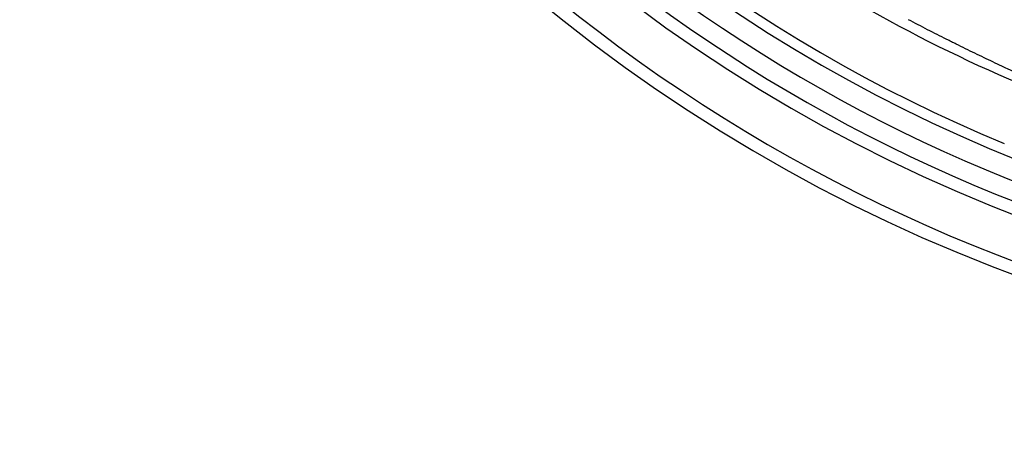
# Model space of a CAD drawing. Header units: millimetres. Extents: x 0 to 297, y 0 to 210.
# Tile 10 of 256: x 147.086 to 147.35, y 90.896 to 91.013. Entities that reach past the tile are written whole.
import ezdxf

# ---------------------------------------------------------------- set-up
doc = ezdxf.new("R2010")
doc.units = ezdxf.units.MM
doc.header["$LTSCALE"] = 16.335
doc.layers.get('0').update_dxf_attribs({"linetype": 'CONTINUOUS'})
doc.layers.add('01_GLOBAL', color=7, linetype='CONTINUOUS')
doc.layers.add('INTFCLR_144815', color=7, linetype='CONTINUOUS')

msp = doc.modelspace()

# ---------------------------------------------------------------- linework, layer by layer
at = {"color": 7, "linetype": 'Continuous'}
msp.add_circle((148.2308034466, 92.1164639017), 1.9, dxfattribs=at)
at = {"color": 9, "linetype": 'Continuous'}
msp.add_arc((148.2308034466, 92.1164639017), 1.8756493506, 182.9674534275, 267.0325465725, dxfattribs=at)
at = {"layer": '01_GLOBAL', "color": 7, "linetype": 'Continuous'}
msp.add_circle((148.2308034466, 92.1164639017), 1.925, dxfattribs=at)
at = {"layer": 'INTFCLR_144815', "color": 6, "linetype": 'Continuous'}
for centre, radius, start, end in [((147.5056636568, 91.35632411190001), 0.4107861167, 108.7136429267, 257.7559644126), ((147.5056636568, 91.35632411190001), 0.4248395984, 205.4855585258, 293.0456409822), ((147.5056636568, 91.35632411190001), 0.4398395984, 205.4849006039, 292.0062088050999), ((147.5058872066, 91.3558614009), 0.3913, 234.5212267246, 248.35715705)]:
    msp.add_arc(centre, radius, start, end, dxfattribs=at)
at = {"layer": 'INTFCLR_144815', "color": 9, "linetype": 'Continuous'}
for radius, start, end in [(0.3443130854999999, 52.2436298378, 307.7563701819), (0.4080560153, 125.9035433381, 247.5002459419), (0.4214424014, 203.8278898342, 312.5732768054), (0.4164420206, 203.8266800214, 313.0809380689), (0.4364412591, 203.8266800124, 319.1799903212)]:
    msp.add_arc((147.5056636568, 91.35632411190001), radius, start, end, dxfattribs=at)
msp.add_open_spline([(147.361659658, 90.9941796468), (147.3603787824, 90.9947579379), (147.3576486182, 90.99599354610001), (147.3545451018, 90.997413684), (147.3523387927, 90.9984333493), (147.3512885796, 90.9989208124), (147.3501271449, 90.9994620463), (147.3477520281, 91.0005741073), (147.344021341, 91.002344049), (147.3399503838, 91.0043191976), (147.3370510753, 91.00575154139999), (147.3353655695, 91.0065920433), (147.332810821, 91.00787407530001), (147.3289692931, 91.00983279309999), (147.3255694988, 91.0116118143), (147.3238671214, 91.01251430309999)], degree=3, knots=[0, 0, 0, 0, 0.1003529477, 0.2139883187, 0.243710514, 0.2739099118, 0.2966651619, 0.3352078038, 0.4611790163, 0.5915183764, 0.6583051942, 0.6920950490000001, 0.7260091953, 0.8624130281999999, 1, 1, 1, 1], dxfattribs=at)

doc.saveas('drawing.dxf')
